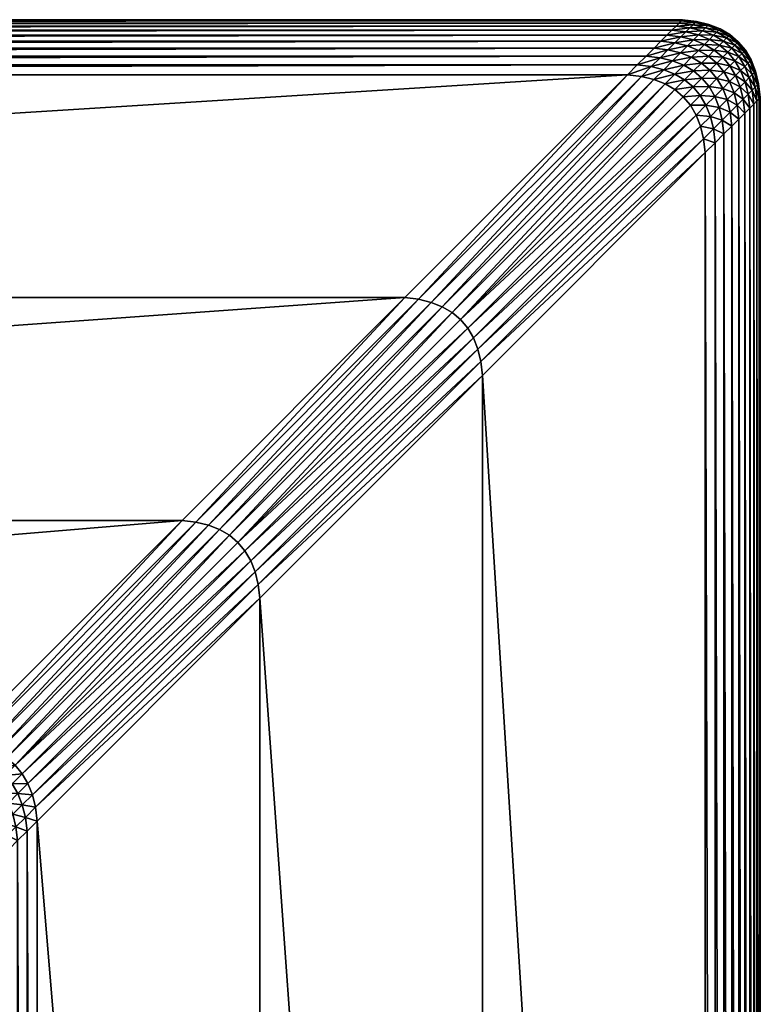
# Model space of a CAD drawing. Header units: centimetres. Extents: x -38.9 to 41.1, y 294.2 to 374.2.
# Tile 22 of 22: x 36.3 to 41.1, y 367.9 to 374.2. Entities that reach past the tile are written whole.
import ezdxf

# ---------------------------------------------------------------- set-up
doc = ezdxf.new("R2010")
doc.units = ezdxf.units.CM
doc.layers.get('0').update_dxf_attribs({"true_color": 0x565656})

msp = doc.modelspace()

# ---------------------------------------------------------------- meshes
at = {"color": 37, "true_color": 0x7a5834}
mesh = msp.add_polyface(dxfattribs=at)
corners = [(15.5799, 374.2318, 0), (15.5799, 374.2318, 4), (40.5799, 374.2317, 4), (38.7954, 372.4472, 4.5), (17.3644, 372.4472, 4.5), (18.7954, 371.0163, 4.5), (15.5876, 374.2241, 4.0891), (40.5722, 374.2241, 4.0891), (15.6014, 374.2102, 4.1696), (40.5584, 374.2102, 4.1696), (15.6214, 374.1903, 4.2413), (40.5384, 374.1902, 4.2413), (15.6475, 374.1641, 4.3044), (40.5123, 374.1641, 4.3044), (15.6798, 374.1319, 4.3587), (40.2894, 373.9412, 4.4891), (15.8704, 373.9412, 4.4891), (15.9335, 373.8782, 4.5), (40.3463, 373.9981, 4.4696), (15.8135, 373.9981, 4.4696), (40.397, 374.0488, 4.4413), (15.7628, 374.0489, 4.4413), (40.4416, 374.0934, 4.4044), (15.7182, 374.0934, 4.4044), (40.48, 374.1318, 4.3587), (35.9334, 369.5853, 4.5), (20.2263, 369.5853, 4.5), (20.291, 369.5206, 4.4894), (35.8686, 369.5205, 4.4894), (20.3509, 369.4607, 4.4703), (35.8085, 369.4604, 4.4704), (20.4059, 369.4057, 4.4427), (35.7532, 369.4051, 4.4429), (20.4561, 369.3555, 4.4066), (35.7025, 369.3544, 4.407), (20.5014, 369.3101, 4.362), (35.5202, 369.1724, 4.1003), (20.6346, 369.1768, 4.0988), (20.6558, 369.1555, 4.0117), (35.5472, 369.1993, 4.1785), (20.6085, 369.2029, 4.1773), (35.579, 369.231, 4.2484), (20.5777, 369.2338, 4.2474), (35.6154, 369.2674, 4.3097), (20.542, 369.2695, 4.309), (35.6566, 369.3086, 4.3626), (20.3059, 369.4057, 4.4427), (20.3561, 369.3555, 4.4066), (20.4015, 369.3101, 4.362), (20.3015, 369.3101, 4.362), (20.5346, 369.1768, 4.0988), (20.5558, 369.1555, 4.0117), (20.5086, 369.2029, 4.1773), (20.4777, 369.2338, 4.2474), (20.442, 369.2695, 4.309), (20.4346, 369.1768, 4.0988), (20.4558, 369.1556, 4.0117), (20.4086, 369.2029, 4.1773), (20.3777, 369.2338, 4.2474), (20.342, 369.2695, 4.309), (20.3346, 369.1769, 4.0988), (20.3559, 369.1556, 4.0117), (20.3086, 369.2029, 4.1773), (20.2777, 369.2338, 4.2474), (37.3644, 371.0162, 4.5), (40.2263, 373.8782, 4.5)]
mesh.append_faces([[corners[k] for k in face] for face in [(0, 1, 2), (3, 4, 5), (2, 1, 6), (7, 6, 8), (9, 8, 10), (11, 10, 12), (13, 12, 14), (15, 16, 17), (18, 19, 16), (20, 21, 19), (22, 23, 21), (24, 14, 23), (25, 26, 27), (28, 27, 29), (30, 29, 31), (32, 31, 33), (34, 33, 35), (36, 37, 38), (39, 40, 37), (41, 42, 40), (43, 44, 42), (45, 35, 44), (46, 31, 29), (47, 33, 31), (31, 46, 47), (48, 35, 33), (33, 47, 48), (49, 48, 47), (37, 50, 51), (40, 52, 50), (50, 37, 40), (42, 53, 52), (52, 40, 42), (44, 54, 53), (53, 42, 44), (35, 48, 54), (54, 44, 35), (50, 55, 56), (52, 57, 55), (55, 50, 52), (53, 58, 57), (57, 52, 53), (54, 59, 58), (58, 53, 54), (48, 49, 59), (59, 54, 48), (55, 60, 61), (61, 56, 55), (57, 62, 60), (60, 55, 57), (58, 63, 62), (62, 57, 58), (63, 58, 59), (64, 5, 26), (65, 17, 4)]], dxfattribs={"vtx2": -1, "color": 37})
mesh = msp.add_polyface(dxfattribs=at)
corners = [(40.5799, 374.2317, 4), (40.5799, 374.2317, 0), (15.5799, 374.2318, 0), (18.7954, 371.0163, 4.5), (37.3644, 371.0162, 4.5), (38.7954, 372.4472, 4.5), (15.5876, 374.2241, 4.0891), (40.5722, 374.2241, 4.0891), (15.6014, 374.2102, 4.1696), (40.5584, 374.2102, 4.1696), (15.6214, 374.1903, 4.2413), (40.5384, 374.1902, 4.2413), (15.6475, 374.1641, 4.3044), (40.5123, 374.1641, 4.3044), (15.6798, 374.1319, 4.3587), (40.48, 374.1318, 4.3587), (15.9335, 373.8782, 4.5), (40.2263, 373.8782, 4.5), (40.2894, 373.9412, 4.4891), (15.8704, 373.9412, 4.4891), (40.3463, 373.9981, 4.4696), (15.8135, 373.9981, 4.4696), (40.397, 374.0488, 4.4413), (15.7628, 374.0489, 4.4413), (40.4416, 374.0934, 4.4044), (15.7182, 374.0934, 4.4044), (20.291, 369.5206, 4.4894), (35.8686, 369.5205, 4.4894), (35.9334, 369.5853, 4.5), (20.3509, 369.4607, 4.4703), (35.8085, 369.4604, 4.4704), (20.4059, 369.4057, 4.4427), (35.7532, 369.4051, 4.4429), (20.4561, 369.3555, 4.4066), (35.7025, 369.3544, 4.407), (20.5014, 369.3101, 4.362), (35.6566, 369.3086, 4.3626), (20.6085, 369.2029, 4.1773), (35.5472, 369.1993, 4.1785), (35.579, 369.231, 4.2484), (20.5777, 369.2338, 4.2474), (35.6154, 369.2674, 4.3097), (20.542, 369.2695, 4.309), (35.1605, 368.814, 2.2571), (35.2496, 368.8029, 2.2563), (35.2814, 368.8345, 2.3258), (35.1923, 368.8457, 2.3266), (35.124, 368.7776, 2.1962), (35.2131, 368.7665, 2.1954), (35.0828, 368.7366, 2.1438), (35.1719, 368.7254, 2.1431), (35.2936, 368.7467, 2.1949), (34.9596, 368.5138, 2.0194), (34.8705, 368.525, 2.0201), (34.8055, 368.4603, 2.0106), (35.0198, 368.5738, 2.0375), (34.9306, 368.585, 2.0382), (35.0752, 368.6291, 2.0641), (34.9861, 368.6402, 2.0649), (35.1259, 368.6796, 2.0993), (35.0368, 368.6907, 2.1001), (35.1002, 368.554, 2.0369), (35.0401, 368.494, 2.0188), (35.1557, 368.6092, 2.0635), (35.2064, 368.6598, 2.0987), (35.2523, 368.7056, 2.1425), (35.172, 368.5255, 2.0365), (35.1118, 368.4655, 2.0184), (35.2274, 368.5807, 2.0631), (35.2781, 368.6313, 2.0983), (35.235, 368.4883, 2.0362), (35.2905, 368.5435, 2.0629), (20.2263, 369.5853, 4.5), (17.3644, 372.4472, 4.5)]
mesh.append_faces([[corners[k] for k in face] for face in [(0, 1, 2), (3, 4, 5), (6, 7, 0), (8, 9, 7), (10, 11, 9), (12, 13, 11), (14, 15, 13), (16, 17, 18), (19, 18, 20), (21, 20, 22), (23, 22, 24), (25, 24, 15), (26, 27, 28), (29, 30, 27), (31, 32, 30), (33, 34, 32), (35, 36, 34), (37, 38, 39), (40, 39, 41), (42, 41, 36), (43, 44, 45), (45, 46, 43), (47, 48, 44), (44, 43, 47), (49, 50, 48), (48, 47, 49), (51, 48, 50), (52, 53, 54), (55, 56, 53), (53, 52, 55), (57, 58, 56), (56, 55, 57), (59, 60, 58), (58, 57, 59), (50, 49, 60), (60, 59, 50), (61, 55, 52), (52, 62, 61), (63, 57, 55), (55, 61, 63), (64, 59, 57), (57, 63, 64), (65, 50, 59), (59, 64, 65), (66, 61, 62), (62, 67, 66), (68, 63, 61), (61, 66, 68), (69, 64, 63), (63, 68, 69), (70, 66, 67), (71, 68, 66), (66, 70, 71), (72, 28, 4), (73, 5, 17)]], dxfattribs={"vtx2": -1, "color": 37})
mesh = msp.add_polyface(dxfattribs=at)
corners = [(40.669, 374.2209, 0), (40.5799, 374.2317, 0), (40.5799, 374.2317, 4), (40.669, 374.2209, 4), (40.7495, 374.2013, 0), (40.7495, 374.2013, 4), (40.8212, 374.1731, 0), (40.8212, 374.1731, 4), (40.5722, 374.2241, 4.0891), (40.6614, 374.2132, 4.0891), (40.5584, 374.2102, 4.1696), (40.6475, 374.1994, 4.1696), (40.5384, 374.1902, 4.2413), (40.6276, 374.1794, 4.2413), (40.5123, 374.1641, 4.3044), (40.6014, 374.1533, 4.3044), (40.48, 374.1318, 4.3587), (40.5692, 374.121, 4.3587), (40.7418, 374.1937, 4.0891), (40.728, 374.1798, 4.1696), (40.708, 374.1599, 4.2413), (40.6819, 374.1337, 4.3044), (40.6496, 374.1014, 4.3587), (40.8136, 374.1654, 4.0891), (40.7997, 374.1516, 4.1696), (40.7798, 374.1316, 4.2413), (40.7536, 374.1055, 4.3044), (40.7214, 374.0732, 4.3587), (40.8428, 374.0946, 4.2413), (40.7844, 374.0363, 4.3587), (40.8167, 374.0685, 4.3044), (40.4861, 374.038, 4.4413), (40.397, 374.0488, 4.4413), (40.3463, 373.9981, 4.4696), (40.5307, 374.0826, 4.4044), (40.4416, 374.0934, 4.4044), (40.5666, 374.0184, 4.4413), (40.4354, 373.9872, 4.4696), (40.6112, 374.063, 4.4044), (40.6829, 374.0348, 4.4044), (40.6383, 373.9902, 4.4413), (40.746, 373.9978, 4.4044)]
mesh.append_faces([[corners[k] for k in face] for face in [(0, 1, 2), (2, 3, 0), (4, 0, 3), (3, 5, 4), (6, 4, 5), (5, 7, 6), (8, 9, 3), (3, 2, 8), (10, 11, 9), (9, 8, 10), (12, 13, 11), (11, 10, 12), (14, 15, 13), (13, 12, 14), (16, 17, 15), (15, 14, 16), (9, 18, 5), (5, 3, 9), (11, 19, 18), (18, 9, 11), (13, 20, 19), (19, 11, 13), (15, 21, 20), (20, 13, 15), (17, 22, 21), (21, 15, 17), (18, 23, 7), (7, 5, 18), (19, 24, 23), (23, 18, 19), (20, 25, 24), (24, 19, 20), (21, 26, 25), (25, 20, 21), (22, 27, 26), (26, 21, 22), (28, 25, 26), (27, 29, 30), (30, 26, 27), (31, 32, 33), (34, 35, 32), (32, 31, 34), (17, 16, 35), (35, 34, 17), (36, 31, 37), (38, 34, 31), (31, 36, 38), (22, 17, 34), (34, 38, 22), (39, 38, 36), (36, 40, 39), (27, 22, 38), (38, 39, 27), (29, 27, 39), (39, 41, 29)]], dxfattribs={"vtx2": -1, "color": 37})
mesh = msp.add_polyface(dxfattribs=at)
corners = [(40.8843, 374.1361, 0), (40.8212, 374.1731, 0), (40.8212, 374.1731, 4), (40.8843, 374.1361, 4), (40.9386, 374.0905, 0), (40.9386, 374.0905, 4), (41.0212, 373.9731, 4), (41.0495, 373.9013, 4), (41.0495, 373.9013, 0), (41.0212, 373.9731, 0), (40.9843, 374.0361, 4), (40.9843, 374.0361, 0), (40.8136, 374.1654, 4.0891), (40.8766, 374.1284, 4.0891), (40.7997, 374.1516, 4.1696), (40.8628, 374.1146, 4.1696), (40.7798, 374.1316, 4.2413), (40.8428, 374.0946, 4.2413), (40.7536, 374.1055, 4.3044), (40.8167, 374.0685, 4.3044), (40.931, 374.0828, 4.0891), (40.9171, 374.069, 4.1696), (40.8972, 374.049, 4.2413), (40.871, 374.0229, 4.3044), (40.7844, 374.0363, 4.3587), (40.8388, 373.9906, 4.3587), (41.0136, 373.9654, 4.0891), (41.0418, 373.8936, 4.0891), (40.9997, 373.9516, 4.1696), (41.028, 373.8798, 4.1696), (40.9798, 373.9316, 4.2413), (40.9766, 374.0284, 4.0891), (40.9628, 374.0146, 4.1696), (40.9428, 373.9947, 4.2413), (40.9167, 373.9685, 4.3044), (40.9536, 373.9055, 4.3044), (40.8844, 373.9362, 4.3587), (40.9214, 373.8732, 4.3587), (40.846, 373.8978, 4.4044), (40.8003, 373.9522, 4.4044)]
mesh.append_faces([[corners[k] for k in face] for face in [(0, 1, 2), (2, 3, 0), (4, 0, 3), (3, 5, 4), (6, 7, 8), (8, 9, 6), (10, 6, 9), (9, 11, 10), (5, 10, 11), (11, 4, 5), (12, 13, 3), (3, 2, 12), (14, 15, 13), (13, 12, 14), (16, 17, 15), (15, 14, 16), (18, 19, 17), (13, 20, 5), (5, 3, 13), (15, 21, 20), (20, 13, 15), (17, 22, 21), (21, 15, 17), (19, 23, 22), (22, 17, 19), (24, 25, 23), (23, 19, 24), (26, 27, 7), (7, 6, 26), (28, 29, 27), (27, 26, 28), (29, 28, 30), (31, 26, 6), (6, 10, 31), (32, 28, 26), (26, 31, 32), (33, 30, 28), (28, 32, 33), (34, 35, 30), (30, 33, 34), (36, 37, 35), (35, 34, 36), (20, 31, 10), (10, 5, 20), (21, 32, 31), (31, 20, 21), (22, 33, 32), (32, 21, 22), (23, 34, 33), (33, 22, 23), (25, 36, 34), (34, 23, 25), (37, 36, 38), (36, 25, 39), (39, 38, 36)]], dxfattribs={"vtx2": -1, "color": 37})
mesh = msp.add_polyface(dxfattribs=at)
corners = [(40.3785, 373.9304, 4.4891), (40.2894, 373.9412, 4.4891), (40.2263, 373.8782, 4.5), (40.3155, 373.8673, 4.5), (40.4354, 373.9872, 4.4696), (40.3463, 373.9981, 4.4696), (40.4861, 374.038, 4.4413), (40.459, 373.9108, 4.4891), (40.3959, 373.8478, 4.5), (40.5159, 373.9677, 4.4696), (40.5666, 374.0184, 4.4413), (40.5307, 373.8826, 4.4891), (40.4677, 373.8195, 4.5), (40.5876, 373.9395, 4.4696), (40.6383, 373.9902, 4.4413), (40.5938, 373.8456, 4.4891), (40.5307, 373.7826, 4.5), (40.6507, 373.9025, 4.4696), (40.7014, 373.9532, 4.4413), (40.746, 373.9978, 4.4044), (40.6829, 374.0348, 4.4044), (40.6481, 373.8, 4.4891), (40.5851, 373.7369, 4.5), (40.705, 373.8568, 4.4696), (40.7557, 373.9076, 4.4413), (40.8003, 373.9522, 4.4044), (40.8388, 373.9906, 4.3587), (40.7844, 374.0363, 4.3587), (40.7785, 373.5304, 4.4891), (40.759, 373.6108, 4.4891), (40.6959, 373.5478, 4.5), (40.7155, 373.4673, 4.5), (40.8354, 373.5872, 4.4696), (40.7307, 373.6826, 4.4891), (40.6677, 373.6195, 4.5), (40.8159, 373.6677, 4.4696), (40.7876, 373.7394, 4.4696), (40.6938, 373.7456, 4.4891), (40.6307, 373.6826, 4.5), (40.7507, 373.8025, 4.4696), (40.8384, 373.7902, 4.4413), (40.8014, 373.8532, 4.4413), (40.846, 373.8978, 4.4044)]
mesh.append_faces([[corners[k] for k in face] for face in [(0, 1, 2), (2, 3, 0), (4, 5, 1), (1, 0, 4), (5, 4, 6), (7, 0, 3), (3, 8, 7), (9, 4, 0), (0, 7, 9), (4, 9, 10), (11, 7, 8), (8, 12, 11), (13, 9, 7), (7, 11, 13), (14, 10, 9), (9, 13, 14), (15, 11, 12), (12, 16, 15), (17, 13, 11), (11, 15, 17), (18, 14, 13), (13, 17, 18), (19, 20, 14), (14, 18, 19), (21, 15, 16), (16, 22, 21), (23, 17, 15), (15, 21, 23), (24, 18, 17), (17, 23, 24), (25, 19, 18), (18, 24, 25), (26, 27, 19), (19, 25, 26), (28, 29, 30), (30, 31, 28), (29, 28, 32), (29, 33, 34), (34, 30, 29), (35, 36, 33), (33, 29, 35), (33, 37, 38), (38, 34, 33), (36, 39, 37), (37, 33, 36), (40, 41, 39), (39, 36, 40), (37, 21, 22), (22, 38, 37), (39, 23, 21), (21, 37, 39), (41, 24, 23), (23, 39, 41), (42, 25, 24)]], dxfattribs={"vtx2": -1, "color": 37})
mesh = msp.add_polyface(dxfattribs=at)
corners = [(41.069, 373.8209, 4), (41.0799, 373.7317, 4), (41.0799, 373.7317, 0), (41.069, 373.8209, 0), (41.0495, 373.9013, 4), (41.0495, 373.9013, 0), (41.0614, 373.8132, 4.0891), (41.0722, 373.7241, 4.0891), (41.0475, 373.7994, 4.1696), (41.0584, 373.7102, 4.1696), (41.0276, 373.7794, 4.2413), (41.0384, 373.6902, 4.2413), (41.0014, 373.7533, 4.3044), (41.0123, 373.6641, 4.3044), (40.9692, 373.721, 4.3587), (40.98, 373.6318, 4.3587), (41.0418, 373.8936, 4.0891), (41.028, 373.8798, 4.1696), (41.008, 373.8599, 4.2413), (40.9819, 373.8337, 4.3044), (40.9496, 373.8015, 4.3587), (40.9798, 373.9316, 4.2413), (40.9536, 373.9055, 4.3044), (40.9214, 373.8732, 4.3587), (40.8463, 373.4981, 4.4696), (40.8354, 373.5872, 4.4696), (40.7785, 373.5304, 4.4891), (40.7894, 373.4412, 4.4891), (40.897, 373.5488, 4.4413), (40.8861, 373.638, 4.4413), (40.9416, 373.5934, 4.4044), (40.9307, 373.6826, 4.4044), (40.8159, 373.6677, 4.4696), (40.759, 373.6108, 4.4891), (40.8666, 373.7184, 4.4413), (40.9112, 373.763, 4.4044), (40.8384, 373.7902, 4.4413), (40.7876, 373.7394, 4.4696), (40.8829, 373.8348, 4.4044), (40.846, 373.8978, 4.4044), (40.8014, 373.8532, 4.4413), (40.7557, 373.9076, 4.4413)]
mesh.append_faces([[corners[k] for k in face] for face in [(0, 1, 2), (2, 3, 0), (4, 0, 3), (3, 5, 4), (6, 7, 1), (1, 0, 6), (8, 9, 7), (7, 6, 8), (10, 11, 9), (9, 8, 10), (12, 13, 11), (11, 10, 12), (14, 15, 13), (13, 12, 14), (16, 6, 0), (0, 4, 16), (17, 8, 6), (6, 16, 17), (18, 10, 8), (8, 17, 18), (19, 12, 10), (10, 18, 19), (20, 14, 12), (12, 19, 20), (21, 18, 17), (22, 19, 18), (18, 21, 22), (23, 20, 19), (19, 22, 23), (24, 25, 26), (26, 27, 24), (28, 29, 25), (25, 24, 28), (30, 31, 29), (29, 28, 30), (15, 14, 31), (31, 30, 15), (25, 32, 33), (29, 34, 32), (32, 25, 29), (31, 35, 34), (34, 29, 31), (14, 20, 35), (35, 31, 14), (34, 36, 37), (37, 32, 34), (35, 38, 36), (36, 34, 35), (20, 23, 38), (38, 35, 20), (38, 39, 40), (40, 36, 38), (39, 38, 23), (41, 40, 39)]], dxfattribs={"vtx2": -1, "color": 37})
mesh = msp.add_polyface(dxfattribs=at)
corners = [(37.4535, 371.0054, 4.5), (38.8845, 372.4364, 4.5), (38.7954, 372.4472, 4.5), (37.3644, 371.0162, 4.5), (37.534, 370.9858, 4.5), (38.965, 372.4168, 4.5), (37.6058, 370.9576, 4.5), (39.0367, 372.3885, 4.5), (37.6688, 370.9207, 4.5), (39.0998, 372.3516, 4.5), (37.7231, 370.875, 4.5), (39.1541, 372.306, 4.5), (37.8535, 370.6054, 4.5), (37.8644, 370.5162, 4.5), (39.2954, 371.9472, 4.5), (39.2845, 372.0363, 4.5), (37.834, 370.6859, 4.5), (39.265, 372.1168, 4.5), (37.8058, 370.7576, 4.5), (39.2367, 372.1886, 4.5), (37.7688, 370.8206, 4.5), (39.1998, 372.2516, 4.5), (40.7894, 373.4412, 4.4891), (40.7785, 373.5304, 4.4891), (40.7155, 373.4673, 4.5), (40.7263, 373.3782, 4.5), (36.0226, 369.5744, 4.5), (35.9334, 369.5853, 4.5), (40.2263, 373.8782, 4.5), (40.3155, 373.8673, 4.5), (36.103, 369.5549, 4.5), (40.3959, 373.8478, 4.5), (36.1748, 369.5266, 4.5), (40.4677, 373.8195, 4.5), (36.2378, 369.4897, 4.5), (40.5307, 373.7826, 4.5), (36.2922, 369.444, 4.5), (40.5851, 373.7369, 4.5), (36.4226, 369.1744, 4.5), (40.6959, 373.5478, 4.5), (36.403, 369.2549, 4.5), (40.6677, 373.6195, 4.5), (36.3748, 369.3266, 4.5), (40.6307, 373.6826, 4.5), (36.3378, 369.3897, 4.5)]
mesh.append_faces([[corners[k] for k in face] for face in [(0, 1, 2), (2, 3, 0), (4, 5, 1), (1, 0, 4), (6, 7, 5), (5, 4, 6), (8, 9, 7), (7, 6, 8), (10, 11, 9), (9, 8, 10), (12, 13, 14), (14, 15, 12), (16, 12, 15), (15, 17, 16), (18, 16, 17), (17, 19, 18), (20, 18, 19), (19, 21, 20), (10, 20, 21), (21, 11, 10), (22, 23, 24), (24, 25, 22), (26, 0, 3), (3, 27, 26), (28, 2, 1), (1, 29, 28), (30, 4, 0), (0, 26, 30), (29, 1, 5), (5, 31, 29), (32, 6, 4), (4, 30, 32), (31, 5, 7), (7, 33, 31), (34, 8, 6), (33, 7, 9), (9, 35, 33), (36, 10, 8), (35, 9, 11), (11, 37, 35), (15, 14, 25), (25, 24, 15), (13, 12, 38), (17, 15, 24), (24, 39, 17), (12, 16, 40), (19, 17, 39), (39, 41, 19), (16, 18, 42), (21, 19, 41), (41, 43, 21), (18, 20, 44), (11, 21, 43), (43, 37, 11), (20, 10, 36)]], dxfattribs={"vtx2": -1, "color": 37})
mesh = msp.add_polyface(dxfattribs=at)
corners = [(34.1312, 360.4127, 2.0934), (34.6599, 355.1517, 2.1403), (34.6599, 367.315, 2.0214), (41.0799, 348.7318, 4), (41.0799, 348.7318, 0), (41.0799, 373.7317, 0), (37.8644, 370.5162, 4.5), (37.8644, 351.9472, 4.5), (39.2953, 350.5163, 4.5), (35.746, 354.0656, 2.6253), (35.9935, 353.8181, 4.0151), (35.998, 368.6498, 4.0136), (35.3061, 354.5055, 2.1404), (35.3055, 367.9585, 2.0107), (33.9531, 359.5598, 2.1032), (34.6599, 355.0517, 2.1413), (33.6555, 358.741, 2.1139), (34.66, 354.9517, 2.1423), (33.2444, 357.9729, 2.1252), (33.9099, 359.5721, 2.1035), (33.6145, 358.7593, 2.1141), (34.0867, 360.4187, 2.0937), (34.1861, 361.2822, 2.0845), (34.1412, 361.2818, 2.0849), (41.0722, 373.7241, 4.0891), (41.0722, 348.7394, 4.0891), (41.0584, 373.7102, 4.1696), (41.0584, 348.7532, 4.1696), (41.0384, 373.6902, 4.2413), (41.0384, 348.7732, 4.2413), (41.0123, 373.6641, 4.3044), (41.0123, 348.7993, 4.3044), (40.98, 373.6318, 4.3587), (40.98, 348.8316, 4.3587), (40.7263, 373.3782, 4.5), (40.7263, 349.0853, 4.5), (40.7894, 349.0222, 4.4891), (40.7894, 373.4412, 4.4891), (40.8462, 348.9654, 4.4696), (40.8463, 373.4981, 4.4696), (40.897, 348.9146, 4.4413), (40.897, 373.5488, 4.4413), (40.9416, 348.8701, 4.4044), (40.9416, 373.5934, 4.4044), (36.3686, 369.0204, 4.4894), (36.3685, 353.4431, 4.4895), (36.4334, 353.3782, 4.5), (36.3085, 368.9604, 4.4704), (36.3083, 353.5034, 4.4705), (36.2532, 368.905, 4.4429), (36.2526, 353.559, 4.4431), (36.2025, 368.8544, 4.407), (36.2017, 353.61, 4.4073), (36.1566, 368.8085, 4.3626), (36.1554, 353.6562, 4.363), (36.0166, 353.795, 4.1016), (36.0202, 368.6721, 4.1003), (36.0443, 353.7673, 4.1796), (36.0472, 368.6991, 4.1786), (36.0767, 353.735, 4.2492), (36.079, 368.7308, 4.2484), (36.1137, 353.6979, 4.3103), (36.1154, 368.7673, 4.3097), (35.7193, 368.3712, 2.4046), (35.7229, 354.0887, 2.5388), (35.6922, 368.3441, 2.3265), (35.6952, 354.1164, 2.4608), (35.6605, 368.3125, 2.2571), (35.6628, 354.1488, 2.3912), (35.624, 368.2761, 2.1962), (35.6258, 354.1858, 2.3301), (35.5827, 368.2349, 2.1438), (35.5841, 354.2275, 2.2774), (35.371, 354.4406, 2.1509), (35.3704, 368.0232, 2.0202), (35.4312, 354.3804, 2.1699), (35.4306, 368.0832, 2.0382), (35.4868, 354.3247, 2.1973), (35.4861, 368.1385, 2.0649), (35.5378, 354.2738, 2.2331), (35.5368, 368.1891, 2.1001), (33.9886, 360.432, 2.09), (33.8147, 359.5992, 2.0996), (33.8912, 360.4452, 2.0826), (33.7202, 359.6262, 2.0921), (34.0421, 361.281, 2.0814), (33.9439, 361.2802, 2.0741), (33.8464, 361.2794, 2.0632), (33.7945, 360.4583, 2.0716), (36.4334, 369.0853, 4.5), (39.2954, 371.9472, 4.5)]
mesh.append_faces([[corners[k] for k in face] for face in [(0, 1, 2), (3, 4, 5), (6, 7, 8), (9, 10, 11), (1, 12, 13), (1, 0, 14), (15, 14, 16), (17, 16, 18), (14, 19, 20), (19, 14, 0), (0, 21, 19), (21, 0, 22), (22, 23, 21), (24, 25, 3), (26, 27, 25), (28, 29, 27), (30, 31, 29), (32, 33, 31), (34, 35, 36), (37, 36, 38), (39, 38, 40), (41, 40, 42), (43, 42, 33), (44, 45, 46), (47, 48, 45), (49, 50, 48), (51, 52, 50), (53, 54, 52), (11, 10, 55), (56, 55, 57), (58, 57, 59), (60, 59, 61), (62, 61, 54), (63, 64, 9), (65, 66, 64), (67, 68, 66), (69, 70, 68), (71, 72, 70), (13, 12, 73), (74, 73, 75), (76, 75, 77), (78, 77, 79), (80, 79, 72), (81, 82, 19), (19, 21, 81), (83, 84, 82), (82, 81, 83), (85, 81, 21), (21, 23, 85), (86, 83, 81), (81, 85, 86), (87, 88, 83), (83, 86, 87), (89, 46, 7), (90, 8, 35)]], dxfattribs={"vtx2": -1, "color": 37})
mesh = msp.add_polyface(dxfattribs=at)
corners = [(34.6599, 367.315, 2.0214), (34.1861, 361.2822, 2.0845), (34.1312, 360.4127, 2.0934), (41.0799, 373.7317, 0), (41.0799, 373.7317, 4), (41.0799, 348.7318, 4), (39.2953, 350.5163, 4.5), (39.2954, 371.9472, 4.5), (37.8644, 370.5162, 4.5), (35.998, 368.6498, 4.0136), (35.7415, 368.3934, 2.4912), (35.746, 354.0656, 2.6253), (35.3055, 367.9585, 2.0107), (34.6599, 355.1517, 2.1403), (34.6491, 367.4042, 2.0206), (34.1167, 362.1507, 2.0769), (34.6295, 367.4847, 2.02), (33.9244, 363.0005, 2.0706), (34.6013, 367.5565, 2.0196), (33.6131, 363.8143, 2.0658), (34.1412, 361.2818, 2.0849), (34.0723, 362.144, 2.0774), (33.8814, 362.9875, 2.0711), (41.0722, 373.7241, 4.0891), (41.0722, 348.7394, 4.0891), (41.0584, 373.7102, 4.1696), (41.0584, 348.7532, 4.1696), (41.0384, 373.6902, 4.2413), (41.0384, 348.7732, 4.2413), (41.0123, 373.6641, 4.3044), (41.0123, 348.7993, 4.3044), (40.98, 373.6318, 4.3587), (40.7894, 349.0222, 4.4891), (40.7894, 373.4412, 4.4891), (40.7263, 373.3782, 4.5), (40.8462, 348.9654, 4.4696), (40.8463, 373.4981, 4.4696), (40.897, 348.9146, 4.4413), (40.897, 373.5488, 4.4413), (40.9416, 348.8701, 4.4044), (40.9416, 373.5934, 4.4044), (40.98, 348.8316, 4.3587), (36.4334, 353.3782, 4.5), (36.4334, 369.0853, 4.5), (36.3686, 369.0204, 4.4894), (36.3685, 353.4431, 4.4895), (36.3085, 368.9604, 4.4704), (36.3083, 353.5034, 4.4705), (36.2532, 368.905, 4.4429), (36.2526, 353.559, 4.4431), (36.2025, 368.8544, 4.407), (36.2017, 353.61, 4.4073), (36.1566, 368.8085, 4.3626), (36.0166, 353.795, 4.1016), (36.0202, 368.6721, 4.1003), (36.0443, 353.7673, 4.1796), (36.0472, 368.6991, 4.1786), (36.0767, 353.735, 4.2492), (36.079, 368.7308, 4.2484), (36.1137, 353.6979, 4.3103), (36.1154, 368.7673, 4.3097), (36.1554, 353.6562, 4.363), (35.7193, 368.3712, 2.4046), (35.7229, 354.0887, 2.5388), (35.6922, 368.3441, 2.3265), (35.6952, 354.1164, 2.4608), (35.6605, 368.3125, 2.2571), (35.6628, 354.1488, 2.3912), (35.624, 368.2761, 2.1962), (35.6258, 354.1858, 2.3301), (35.5827, 368.2349, 2.1438), (35.371, 354.4406, 2.1509), (35.3704, 368.0232, 2.0202), (35.4312, 354.3804, 2.1699), (35.4306, 368.0832, 2.0382), (35.4868, 354.3247, 2.1973), (35.4861, 368.1385, 2.0649), (35.5378, 354.2738, 2.2331), (35.5368, 368.1891, 2.1001), (35.5841, 354.2275, 2.2774), (33.9744, 362.129, 2.0739), (34.0421, 361.281, 2.0814), (33.8772, 362.1143, 2.0668), (33.9439, 361.2802, 2.0741), (33.7808, 362.0996, 2.056), (33.8464, 361.2794, 2.0632), (33.7866, 362.9588, 2.0677), (37.8644, 351.9472, 4.5), (40.7263, 349.0853, 4.5)]
mesh.append_faces([[corners[k] for k in face] for face in [(0, 1, 2), (3, 4, 5), (6, 7, 8), (9, 10, 11), (12, 0, 13), (14, 15, 1), (1, 0, 14), (16, 17, 15), (15, 14, 16), (18, 19, 17), (17, 16, 18), (20, 1, 15), (15, 21, 20), (21, 15, 17), (17, 22, 21), (5, 4, 23), (24, 23, 25), (26, 25, 27), (28, 27, 29), (30, 29, 31), (32, 33, 34), (35, 36, 33), (37, 38, 36), (39, 40, 38), (41, 31, 40), (42, 43, 44), (45, 44, 46), (47, 46, 48), (49, 48, 50), (51, 50, 52), (53, 54, 9), (55, 56, 54), (57, 58, 56), (59, 60, 58), (61, 52, 60), (11, 10, 62), (63, 62, 64), (65, 64, 66), (67, 66, 68), (69, 68, 70), (71, 72, 12), (73, 74, 72), (75, 76, 74), (77, 78, 76), (79, 70, 78), (80, 81, 20), (20, 21, 80), (82, 83, 81), (81, 80, 82), (84, 85, 83), (83, 82, 84), (86, 80, 21), (21, 22, 86), (87, 8, 43), (88, 34, 7)]], dxfattribs={"vtx2": -1, "color": 37})
mesh = msp.add_polyface(dxfattribs=at)
corners = [(36.11, 369.4618, 4.4894), (36.173, 369.4249, 4.4894), (36.2378, 369.4897, 4.5), (36.1748, 369.5266, 4.5), (36.2274, 369.3792, 4.4894), (36.2922, 369.444, 4.5), (36.1129, 369.3648, 4.4704), (36.1673, 369.3192, 4.4704), (36.3578, 369.1096, 4.4894), (36.3686, 369.0204, 4.4894), (36.4334, 369.0853, 4.5), (36.4226, 369.1744, 4.5), (36.2977, 369.0495, 4.4704), (36.3085, 368.9604, 4.4704), (36.2423, 368.9942, 4.4429), (36.2532, 368.905, 4.4429), (36.1917, 368.9435, 4.407), (36.2025, 368.8544, 4.407), (36.1458, 368.8976, 4.3626), (36.1566, 368.8085, 4.3626), (36.3382, 369.1901, 4.4894), (36.403, 369.2549, 4.5), (36.2781, 369.13, 4.4704), (36.2228, 369.0746, 4.4429), (36.1721, 369.024, 4.407), (36.1262, 368.9781, 4.3626), (36.31, 369.2618, 4.4894), (36.3748, 369.3266, 4.5), (36.2499, 369.2017, 4.4704), (36.1945, 369.1464, 4.4429), (36.1439, 369.0957, 4.407), (36.273, 369.3249, 4.4894), (36.3378, 369.3897, 4.5), (36.2129, 369.2648, 4.4704), (36.1576, 369.2094, 4.4429), (36.1069, 369.1588, 4.407), (36.1119, 369.2638, 4.4429), (37.6058, 370.9576, 4.5), (37.6688, 370.9207, 4.5), (37.8644, 370.5162, 4.5), (37.8535, 370.6054, 4.5), (37.834, 370.6859, 4.5), (37.8058, 370.7576, 4.5), (37.7688, 370.8206, 4.5)]
mesh.append_faces([[corners[k] for k in face] for face in [(0, 1, 2), (2, 3, 0), (1, 4, 5), (5, 2, 1), (6, 7, 4), (4, 1, 6), (8, 9, 10), (10, 11, 8), (12, 13, 9), (9, 8, 12), (14, 15, 13), (13, 12, 14), (16, 17, 15), (15, 14, 16), (18, 19, 17), (17, 16, 18), (20, 8, 11), (11, 21, 20), (22, 12, 8), (8, 20, 22), (23, 14, 12), (12, 22, 23), (24, 16, 14), (14, 23, 24), (25, 18, 16), (16, 24, 25), (26, 20, 21), (21, 27, 26), (28, 22, 20), (20, 26, 28), (29, 23, 22), (22, 28, 29), (30, 24, 23), (23, 29, 30), (31, 26, 27), (27, 32, 31), (33, 28, 26), (26, 31, 33), (34, 29, 28), (28, 33, 34), (29, 34, 35), (4, 31, 32), (32, 5, 4), (7, 33, 31), (31, 4, 7), (36, 34, 33), (33, 7, 36), (37, 3, 2), (38, 2, 5), (11, 10, 39), (21, 11, 40), (27, 21, 41), (32, 27, 42), (5, 32, 43)]], dxfattribs={"vtx2": -1, "color": 37})

doc.saveas('drawing.dxf')
